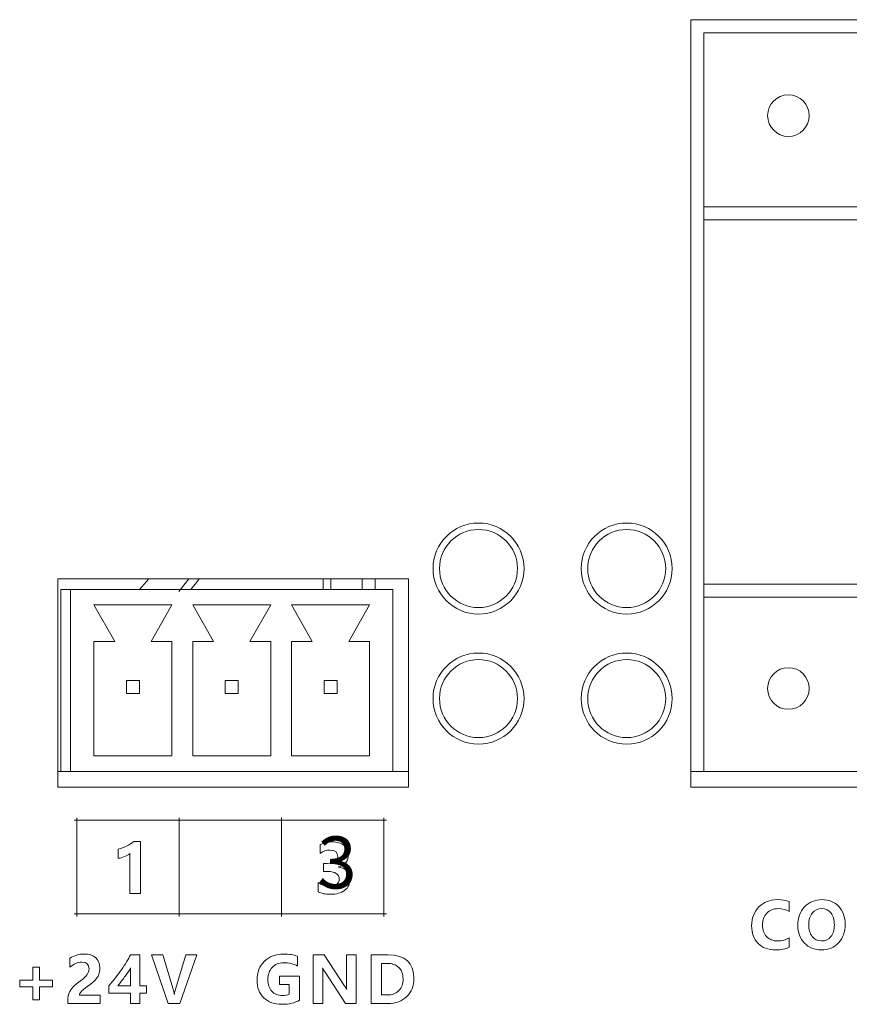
# Model space of a CAD drawing. Header units: millimetres. Extents: x -2516 to -1354, y 370 to 1898.
# Tile 38 of 53: x -2061 to -2029, y 987 to 1025. Entities that reach past the tile are written whole.
import ezdxf

# ---------------------------------------------------------------- set-up
doc = ezdxf.new("R2010")
doc.units = ezdxf.units.MM
doc.layers.add('FORMAT', color=7, linetype='Continuous')

msp = doc.modelspace()

# ---------------------------------------------------------------- linework, layer by layer
at = {"color": 7, "linetype": 'Continuous', "lineweight": 5}
for p, q in [((-2034.832, 1025.194), (-2034.832, 995.694)), ((-2026.332, 1025.194), (-2034.832, 1025.194)), ((-2034.334, 1024.694), (-1992.334, 1024.694)), ((-2034.334, 1017.994), (-2034.334, 1024.694)), ((-2034.334, 1017.994), (-1992.334, 1017.994)), ((-2034.334, 1017.494), (-2034.334, 1017.994)), ((-2034.334, 1017.494), (-1992.334, 1017.494)), ((-2034.334, 1003.494), (-2034.334, 1017.494)), ((-2059.184, 1003.694), (-2059.184, 995.694)), ((-2045.694, 1003.694), (-2059.184, 1003.694)), ((-2056.049, 1003.294), (-2055.685, 1003.694)), ((-2048.982, 1003.694), (-2048.982, 1003.294)), ((-2046.982, 1003.294), (-2046.982, 1003.694)), ((-2045.694, 995.694), (-2045.694, 1003.694)), ((-2034.334, 1003.494), (-1992.334, 1003.494)), ((-2034.334, 1002.994), (-2034.334, 1003.494)), ((-2059.069, 1003.294), (-2059.069, 996.294)), ((-2058.697, 1003.294), (-2059.069, 1003.294)), ((-2058.697, 1003.294), (-2046.297, 1003.294)), ((-2058.697, 996.294), (-2058.697, 1003.294)), ((-2046.297, 1003.294), (-2046.297, 996.294)), ((-2034.334, 1002.994), (-1992.334, 1002.994)), ((-2034.334, 996.294), (-2034.334, 1002.994)), ((-2054.797, 1002.694), (-2057.797, 1002.694)), ((-2057.797, 1002.694), (-2056.997, 1001.294)), ((-2055.597, 1001.294), (-2054.797, 1002.694)), ((-2053.997, 1002.694), (-2053.197, 1001.294)), ((-2050.997, 1002.694), (-2053.997, 1002.694)), ((-2051.797, 1001.294), (-2050.997, 1002.694)), ((-2050.197, 1002.694), (-2049.397, 1001.294)), ((-2047.197, 1002.694), (-2050.197, 1002.694)), ((-2047.997, 1001.294), (-2047.197, 1002.694)), ((-2057.797, 1001.294), (-2057.797, 996.894)), ((-2056.997, 1001.294), (-2057.797, 1001.294)), ((-2054.797, 1001.294), (-2055.597, 1001.294)), ((-2054.797, 996.894), (-2054.797, 1001.294)), ((-2053.197, 1001.294), (-2053.997, 1001.294)), ((-2053.997, 1001.294), (-2053.997, 996.894)), ((-2050.997, 1001.294), (-2051.797, 1001.294)), ((-2050.997, 996.894), (-2050.997, 1001.294)), ((-2050.197, 1001.294), (-2050.197, 996.894)), ((-2049.397, 1001.294), (-2050.197, 1001.294)), ((-2047.197, 1001.294), (-2047.997, 1001.294)), ((-2047.197, 996.894), (-2047.197, 1001.294)), ((-2056.547, 999.794), (-2056.547, 999.294)), ((-2056.047, 999.794), (-2056.547, 999.794)), ((-2056.047, 999.294), (-2056.047, 999.794)), ((-2052.247, 999.794), (-2052.747, 999.794)), ((-2052.747, 999.794), (-2052.747, 999.294)), ((-2052.247, 999.294), (-2052.247, 999.794)), ((-2048.447, 999.794), (-2048.947, 999.794)), ((-2048.947, 999.794), (-2048.947, 999.294)), ((-2048.447, 999.294), (-2048.447, 999.794)), ((-2056.547, 999.294), (-2056.047, 999.294)), ((-2052.747, 999.294), (-2052.247, 999.294)), ((-2048.947, 999.294), (-2048.447, 999.294)), ((-2057.797, 996.894), (-2054.797, 996.894)), ((-2053.997, 996.894), (-2050.997, 996.894)), ((-2050.197, 996.894), (-2047.197, 996.894)), ((-2059.184, 996.294), (-2058.697, 996.294)), ((-2046.297, 996.294), (-2058.697, 996.294)), ((-2046.297, 996.294), (-2045.694, 996.294)), ((-2034.832, 996.294), (-2034.334, 996.294)), ((-1992.334, 996.294), (-2034.334, 996.294)), ((-2059.184, 995.694), (-2045.694, 995.694)), ((-2034.832, 995.694), (-1991.832, 995.694))]:
    msp.add_line(p, q, dxfattribs=at)
at = {"color": 8, "linetype": 'Continuous', "lineweight": 5}
for p, q in [((-2054.15, 1003.694), (-2054.529, 1003.206)), ((-2048.682, 1003.294), (-2048.682, 1003.694)), ((-2047.482, 1003.694), (-2047.482, 1003.294))]:
    msp.add_line(p, q, dxfattribs=at)
at = {"color": 7, "linetype": 'Continuous', "lineweight": 5, "flags": 128}
msp.add_lwpolyline([(-2054.071, 1003.294), (-2053.856, 1003.562), (-2053.752, 1003.694)], dxfattribs=at)
at = {"color": 7, "linetype": 'Continuous', "lineweight": 5}
for centre, radius in [((-2031.084, 1021.506), 0.8), ((-2043.004, 1004.094), 1.75), ((-2037.304, 1004.094), 1.75), ((-2043.004, 1004.094), 1.5), ((-2037.304, 1004.094), 1.5), ((-2043.004, 999.094), 1.75), ((-2037.304, 999.094), 1.75), ((-2043.004, 999.094), 1.5), ((-2037.304, 999.094), 1.5), ((-2031.084, 999.482), 0.8)]:
    msp.add_circle(centre, radius, dxfattribs=at)
at = {"layer": 'FORMAT', "color": 7, "lineweight": 5}
for points, knots in [([(-2058.552, 994.415), (-2058.552, 994.415), (-2058.452, 994.415), (-2058.452, 994.415), (-2058.452, 994.415), (-2058.452, 994.415), (-2054.517, 994.415), (-2054.517, 994.415), (-2054.517, 994.415), (-2054.517, 994.415), (-2050.581, 994.415), (-2050.581, 994.415), (-2050.581, 994.415), (-2050.581, 994.415), (-2046.645, 994.415), (-2046.645, 994.415), (-2046.645, 994.415), (-2046.645, 994.415), (-2046.545, 994.415), (-2046.545, 994.415)], [0, 0, 0, 0, 0.166667, 0.166667, 0.166667, 0.166667, 0.333333, 0.333333, 0.333333, 0.333333, 0.5, 0.5, 0.5, 0.5, 0.666667, 0.666667, 0.666667, 0.666667, 1, 1, 1, 1]), ([(-2058.452, 990.721), (-2058.452, 990.721), (-2058.452, 990.821), (-2058.452, 990.821), (-2058.452, 990.821), (-2058.452, 990.821), (-2058.452, 994.415), (-2058.452, 994.415), (-2058.452, 994.415), (-2058.452, 994.415), (-2058.452, 994.515), (-2058.452, 994.515)], [0, 0, 0, 0, 0.25, 0.25, 0.25, 0.25, 0.5, 0.5, 0.5, 0.5, 1, 1, 1, 1]), ([(-2054.517, 990.721), (-2054.517, 990.721), (-2054.517, 990.821), (-2054.517, 990.821), (-2054.517, 990.821), (-2054.517, 990.821), (-2054.517, 994.415), (-2054.517, 994.415), (-2054.517, 994.415), (-2054.517, 994.415), (-2054.517, 994.515), (-2054.517, 994.515)], [0, 0, 0, 0, 0.25, 0.25, 0.25, 0.25, 0.5, 0.5, 0.5, 0.5, 1, 1, 1, 1]), ([(-2050.581, 990.721), (-2050.581, 990.721), (-2050.581, 990.821), (-2050.581, 990.821), (-2050.581, 990.821), (-2050.581, 990.821), (-2050.581, 994.415), (-2050.581, 994.415), (-2050.581, 994.415), (-2050.581, 994.415), (-2050.581, 994.515), (-2050.581, 994.515)], [0, 0, 0, 0, 0.25, 0.25, 0.25, 0.25, 0.5, 0.5, 0.5, 0.5, 1, 1, 1, 1]), ([(-2046.645, 990.721), (-2046.645, 990.721), (-2046.645, 990.821), (-2046.645, 990.821), (-2046.645, 990.821), (-2046.645, 990.821), (-2046.645, 994.415), (-2046.645, 994.415), (-2046.645, 994.415), (-2046.645, 994.415), (-2046.645, 994.515), (-2046.645, 994.515)], [0, 0, 0, 0, 0.25, 0.25, 0.25, 0.25, 0.5, 0.5, 0.5, 0.5, 1, 1, 1, 1]), ([(-2056.004, 993.594), (-2056.004, 993.594), (-2056.004, 991.603), (-2056.004, 991.603), (-2056.004, 991.603), (-2056.004, 991.603), (-2056.413, 991.603), (-2056.413, 991.603), (-2056.413, 991.603), (-2056.413, 991.603), (-2056.413, 993.136), (-2056.413, 993.136), (-2056.413, 993.136), (-2056.463, 993.093), (-2056.532, 993.053), (-2056.619, 993.018), (-2056.619, 993.018), (-2056.707, 992.984), (-2056.786, 992.962), (-2056.859, 992.954), (-2056.859, 992.954), (-2056.859, 992.954), (-2056.859, 993.302), (-2056.859, 993.302), (-2056.859, 993.302), (-2056.63, 993.369), (-2056.431, 993.467), (-2056.264, 993.594), (-2056.264, 993.594), (-2056.264, 993.594), (-2056.004, 993.594), (-2056.004, 993.594)], [0, 0, 0, 0, 0.111111, 0.111111, 0.111111, 0.111111, 0.222222, 0.222222, 0.222222, 0.222222, 0.333333, 0.333333, 0.333333, 0.333333, 0.444444, 0.444444, 0.444444, 0.444444, 0.555556, 0.555556, 0.555556, 0.555556, 0.666667, 0.666667, 0.666667, 0.666667, 0.777778, 0.777778, 0.777778, 0.777778, 1, 1, 1, 1]), ([(-2049.174, 992.027), (-2049.044, 991.93), (-2048.893, 991.881), (-2048.719, 991.881), (-2048.719, 991.881), (-2048.609, 991.881), (-2048.522, 991.906), (-2048.458, 991.954), (-2048.458, 991.954), (-2048.393, 992.003), (-2048.361, 992.072), (-2048.361, 992.162), (-2048.361, 992.162), (-2048.361, 992.254), (-2048.399, 992.324), (-2048.476, 992.373), (-2048.476, 992.373), (-2048.552, 992.421), (-2048.66, 992.446), (-2048.798, 992.446), (-2048.798, 992.446), (-2048.798, 992.446), (-2048.972, 992.446), (-2048.972, 992.446), (-2048.972, 992.446), (-2048.972, 992.446), (-2048.972, 992.759), (-2048.972, 992.759), (-2048.972, 992.759), (-2048.972, 992.759), (-2048.812, 992.759), (-2048.812, 992.759), (-2048.812, 992.759), (-2048.551, 992.759), (-2048.42, 992.847), (-2048.42, 993.023), (-2048.42, 993.023), (-2048.42, 993.189), (-2048.52, 993.272), (-2048.72, 993.272), (-2048.72, 993.272), (-2048.851, 993.272), (-2048.978, 993.229), (-2049.101, 993.144), (-2049.101, 993.144), (-2049.101, 993.144), (-2049.101, 993.479), (-2049.101, 993.479), (-2049.101, 993.479), (-2048.967, 993.549), (-2048.809, 993.584), (-2048.628, 993.584), (-2048.628, 993.584), (-2048.443, 993.584), (-2048.293, 993.541), (-2048.179, 993.456), (-2048.179, 993.456), (-2048.064, 993.371), (-2048.006, 993.253), (-2048.006, 993.102), (-2048.006, 993.102), (-2048.006, 992.847), (-2048.135, 992.687), (-2048.394, 992.622), (-2048.394, 992.622), (-2048.394, 992.622), (-2048.394, 992.615), (-2048.394, 992.615), (-2048.394, 992.615), (-2048.258, 992.6), (-2048.149, 992.551), (-2048.068, 992.467), (-2048.068, 992.467), (-2047.987, 992.382), (-2047.946, 992.28), (-2047.946, 992.159), (-2047.946, 992.159), (-2047.946, 991.974), (-2048.013, 991.829), (-2048.149, 991.725), (-2048.149, 991.725), (-2048.284, 991.621), (-2048.465, 991.569), (-2048.69, 991.569), (-2048.69, 991.569), (-2048.891, 991.569), (-2049.052, 991.602), (-2049.174, 991.669), (-2049.174, 991.669), (-2049.174, 991.669), (-2049.174, 992.027), (-2049.174, 992.027)], [0, 0, 0, 0, 0.041667, 0.041667, 0.041667, 0.041667, 0.083333, 0.083333, 0.083333, 0.083333, 0.125, 0.125, 0.125, 0.125, 0.166667, 0.166667, 0.166667, 0.166667, 0.208333, 0.208333, 0.208333, 0.208333, 0.25, 0.25, 0.25, 0.25, 0.291667, 0.291667, 0.291667, 0.291667, 0.333333, 0.333333, 0.333333, 0.333333, 0.375, 0.375, 0.375, 0.375, 0.416667, 0.416667, 0.416667, 0.416667, 0.458333, 0.458333, 0.458333, 0.458333, 0.5, 0.5, 0.5, 0.5, 0.541667, 0.541667, 0.541667, 0.541667, 0.583333, 0.583333, 0.583333, 0.583333, 0.625, 0.625, 0.625, 0.625, 0.666667, 0.666667, 0.666667, 0.666667, 0.708333, 0.708333, 0.708333, 0.708333, 0.75, 0.75, 0.75, 0.75, 0.791667, 0.791667, 0.791667, 0.791667, 0.833333, 0.833333, 0.833333, 0.833333, 0.875, 0.875, 0.875, 0.875, 0.916667, 0.916667, 0.916667, 0.916667, 1, 1, 1, 1]), ([(-2031.049, 989.533), (-2031.185, 989.466), (-2031.362, 989.433), (-2031.581, 989.433), (-2031.581, 989.433), (-2031.862, 989.433), (-2032.085, 989.516), (-2032.251, 989.685), (-2032.251, 989.685), (-2032.416, 989.854), (-2032.499, 990.078), (-2032.499, 990.359), (-2032.499, 990.359), (-2032.499, 990.654), (-2032.406, 990.895), (-2032.222, 991.083), (-2032.222, 991.083), (-2032.037, 991.27), (-2031.799, 991.364), (-2031.508, 991.364), (-2031.508, 991.364), (-2031.325, 991.364), (-2031.172, 991.341), (-2031.049, 991.293), (-2031.049, 991.293), (-2031.049, 991.293), (-2031.049, 990.908), (-2031.049, 990.908), (-2031.049, 990.908), (-2031.175, 990.982), (-2031.319, 991.019), (-2031.478, 991.019), (-2031.478, 991.019), (-2031.661, 991.019), (-2031.807, 990.961), (-2031.916, 990.845), (-2031.916, 990.845), (-2032.025, 990.728), (-2032.08, 990.575), (-2032.08, 990.387), (-2032.08, 990.387), (-2032.08, 990.204), (-2032.028, 990.056), (-2031.924, 989.945), (-2031.924, 989.945), (-2031.821, 989.833), (-2031.68, 989.777), (-2031.504, 989.777), (-2031.504, 989.777), (-2031.337, 989.777), (-2031.186, 989.817), (-2031.049, 989.898), (-2031.049, 989.898), (-2031.049, 989.898), (-2031.049, 989.533), (-2031.049, 989.533)], [0, 0, 0, 0, 0.066667, 0.066667, 0.066667, 0.066667, 0.133333, 0.133333, 0.133333, 0.133333, 0.2, 0.2, 0.2, 0.2, 0.266667, 0.266667, 0.266667, 0.266667, 0.333333, 0.333333, 0.333333, 0.333333, 0.4, 0.4, 0.4, 0.4, 0.466667, 0.466667, 0.466667, 0.466667, 0.533333, 0.533333, 0.533333, 0.533333, 0.6, 0.6, 0.6, 0.6, 0.666667, 0.666667, 0.666667, 0.666667, 0.733333, 0.733333, 0.733333, 0.733333, 0.8, 0.8, 0.8, 0.8, 0.866667, 0.866667, 0.866667, 0.866667, 1, 1, 1, 1]), ([(-2030.721, 990.374), (-2030.721, 990.667), (-2030.636, 990.905), (-2030.465, 991.089), (-2030.465, 991.089), (-2030.294, 991.272), (-2030.069, 991.364), (-2029.788, 991.364), (-2029.788, 991.364), (-2029.521, 991.364), (-2029.306, 991.275), (-2029.143, 991.098), (-2029.143, 991.098), (-2028.981, 990.92), (-2028.899, 990.692), (-2028.899, 990.413), (-2028.899, 990.413), (-2028.899, 990.122), (-2028.984, 989.886), (-2029.153, 989.705), (-2029.153, 989.705), (-2029.322, 989.523), (-2029.544, 989.433), (-2029.818, 989.433), (-2029.818, 989.433), (-2030.086, 989.433), (-2030.303, 989.52), (-2030.47, 989.696), (-2030.47, 989.696), (-2030.638, 989.872), (-2030.721, 990.098), (-2030.721, 990.374)], [0, 0, 0, 0, 0.111111, 0.111111, 0.111111, 0.111111, 0.222222, 0.222222, 0.222222, 0.222222, 0.333333, 0.333333, 0.333333, 0.333333, 0.444444, 0.444444, 0.444444, 0.444444, 0.555556, 0.555556, 0.555556, 0.555556, 0.666667, 0.666667, 0.666667, 0.666667, 0.777778, 0.777778, 0.777778, 0.777778, 1, 1, 1, 1]), ([(-2030.303, 990.396), (-2030.303, 990.214), (-2030.259, 990.066), (-2030.171, 989.95), (-2030.171, 989.95), (-2030.084, 989.835), (-2029.964, 989.777), (-2029.811, 989.777), (-2029.811, 989.777), (-2029.655, 989.777), (-2029.533, 989.833), (-2029.447, 989.943), (-2029.447, 989.943), (-2029.36, 990.054), (-2029.317, 990.202), (-2029.317, 990.389), (-2029.317, 990.389), (-2029.317, 990.583), (-2029.359, 990.737), (-2029.443, 990.85), (-2029.443, 990.85), (-2029.527, 990.963), (-2029.646, 991.019), (-2029.8, 991.019), (-2029.8, 991.019), (-2029.956, 991.019), (-2030.079, 990.962), (-2030.169, 990.845), (-2030.169, 990.845), (-2030.258, 990.73), (-2030.303, 990.58), (-2030.303, 990.396)], [0, 0, 0, 0, 0.111111, 0.111111, 0.111111, 0.111111, 0.222222, 0.222222, 0.222222, 0.222222, 0.333333, 0.333333, 0.333333, 0.333333, 0.444444, 0.444444, 0.444444, 0.444444, 0.555556, 0.555556, 0.555556, 0.555556, 0.666667, 0.666667, 0.666667, 0.666667, 0.777778, 0.777778, 0.777778, 0.777778, 1, 1, 1, 1]), ([(-2058.552, 990.821), (-2058.552, 990.821), (-2058.452, 990.821), (-2058.452, 990.821), (-2058.452, 990.821), (-2058.452, 990.821), (-2054.517, 990.821), (-2054.517, 990.821), (-2054.517, 990.821), (-2054.517, 990.821), (-2050.581, 990.821), (-2050.581, 990.821), (-2050.581, 990.821), (-2050.581, 990.821), (-2046.645, 990.821), (-2046.645, 990.821), (-2046.645, 990.821), (-2046.645, 990.821), (-2046.545, 990.821), (-2046.545, 990.821)], [0, 0, 0, 0, 0.166667, 0.166667, 0.166667, 0.166667, 0.333333, 0.333333, 0.333333, 0.333333, 0.5, 0.5, 0.5, 0.5, 0.666667, 0.666667, 0.666667, 0.666667, 1, 1, 1, 1]), ([(-2058.354, 987.698), (-2058.354, 987.698), (-2057.562, 987.698), (-2057.562, 987.698), (-2057.562, 987.698), (-2057.562, 987.698), (-2057.562, 987.374), (-2057.562, 987.374), (-2057.562, 987.374), (-2057.562, 987.374), (-2058.804, 987.374), (-2058.804, 987.374), (-2058.804, 987.374), (-2058.804, 987.374), (-2058.804, 987.512), (-2058.804, 987.512), (-2058.804, 987.512), (-2058.804, 987.609), (-2058.786, 987.698), (-2058.75, 987.779), (-2058.75, 987.779), (-2058.715, 987.859), (-2058.666, 987.934), (-2058.603, 988.004), (-2058.603, 988.004), (-2058.54, 988.073), (-2058.443, 988.154), (-2058.311, 988.248), (-2058.311, 988.248), (-2058.19, 988.338), (-2058.106, 988.418), (-2058.058, 988.487), (-2058.058, 988.487), (-2058.01, 988.557), (-2057.985, 988.63), (-2057.985, 988.708), (-2057.985, 988.708), (-2057.985, 988.876), (-2058.077, 988.96), (-2058.26, 988.96), (-2058.26, 988.96), (-2058.421, 988.96), (-2058.575, 988.896), (-2058.721, 988.768), (-2058.721, 988.768), (-2058.721, 988.768), (-2058.721, 989.114), (-2058.721, 989.114), (-2058.721, 989.114), (-2058.558, 989.22), (-2058.375, 989.273), (-2058.171, 989.273), (-2058.171, 989.273), (-2057.984, 989.273), (-2057.837, 989.225), (-2057.728, 989.13), (-2057.728, 989.13), (-2057.62, 989.035), (-2057.566, 988.903), (-2057.566, 988.736), (-2057.566, 988.736), (-2057.566, 988.643), (-2057.582, 988.558), (-2057.613, 988.484), (-2057.613, 988.484), (-2057.644, 988.408), (-2057.69, 988.338), (-2057.749, 988.272), (-2057.749, 988.272), (-2057.809, 988.206), (-2057.904, 988.127), (-2058.035, 988.034), (-2058.035, 988.034), (-2058.161, 987.944), (-2058.246, 987.875), (-2058.289, 987.826), (-2058.289, 987.826), (-2058.333, 987.777), (-2058.354, 987.734), (-2058.354, 987.698)], [0, 0, 0, 0, 0.047619, 0.047619, 0.047619, 0.047619, 0.095238, 0.095238, 0.095238, 0.095238, 0.142857, 0.142857, 0.142857, 0.142857, 0.190476, 0.190476, 0.190476, 0.190476, 0.238095, 0.238095, 0.238095, 0.238095, 0.285714, 0.285714, 0.285714, 0.285714, 0.333333, 0.333333, 0.333333, 0.333333, 0.380952, 0.380952, 0.380952, 0.380952, 0.428571, 0.428571, 0.428571, 0.428571, 0.47619, 0.47619, 0.47619, 0.47619, 0.52381, 0.52381, 0.52381, 0.52381, 0.571429, 0.571429, 0.571429, 0.571429, 0.619048, 0.619048, 0.619048, 0.619048, 0.666667, 0.666667, 0.666667, 0.666667, 0.714286, 0.714286, 0.714286, 0.714286, 0.761905, 0.761905, 0.761905, 0.761905, 0.809524, 0.809524, 0.809524, 0.809524, 0.857143, 0.857143, 0.857143, 0.857143, 0.904762, 0.904762, 0.904762, 0.904762, 1, 1, 1, 1]), ([(-2056.035, 989.241), (-2056.035, 989.241), (-2056.035, 988.055), (-2056.035, 988.055), (-2056.035, 988.055), (-2056.035, 988.055), (-2055.77, 988.055), (-2055.77, 988.055), (-2055.77, 988.055), (-2055.77, 988.055), (-2055.77, 987.772), (-2055.77, 987.772), (-2055.77, 987.772), (-2055.77, 987.772), (-2056.035, 987.772), (-2056.035, 987.772), (-2056.035, 987.772), (-2056.035, 987.772), (-2056.035, 987.374), (-2056.035, 987.374), (-2056.035, 987.374), (-2056.035, 987.374), (-2056.389, 987.374), (-2056.389, 987.374), (-2056.389, 987.374), (-2056.389, 987.374), (-2056.389, 987.772), (-2056.389, 987.772), (-2056.389, 987.772), (-2056.389, 987.772), (-2057.223, 987.772), (-2057.223, 987.772), (-2057.223, 987.772), (-2057.223, 987.772), (-2057.223, 988.057), (-2057.223, 988.057), (-2057.223, 988.057), (-2057.05, 988.25), (-2056.889, 988.454), (-2056.738, 988.67), (-2056.738, 988.67), (-2056.586, 988.885), (-2056.472, 989.076), (-2056.395, 989.241), (-2056.395, 989.241), (-2056.395, 989.241), (-2056.035, 989.241), (-2056.035, 989.241)], [0, 0, 0, 0, 0.076923, 0.076923, 0.076923, 0.076923, 0.153846, 0.153846, 0.153846, 0.153846, 0.230769, 0.230769, 0.230769, 0.230769, 0.307692, 0.307692, 0.307692, 0.307692, 0.384615, 0.384615, 0.384615, 0.384615, 0.461538, 0.461538, 0.461538, 0.461538, 0.538462, 0.538462, 0.538462, 0.538462, 0.615385, 0.615385, 0.615385, 0.615385, 0.692308, 0.692308, 0.692308, 0.692308, 0.769231, 0.769231, 0.769231, 0.769231, 0.846154, 0.846154, 0.846154, 0.846154, 1, 1, 1, 1]), ([(-2053.841, 989.241), (-2053.841, 989.241), (-2054.49, 987.374), (-2054.49, 987.374), (-2054.49, 987.374), (-2054.49, 987.374), (-2054.94, 987.374), (-2054.94, 987.374), (-2054.94, 987.374), (-2054.94, 987.374), (-2055.58, 989.241), (-2055.58, 989.241), (-2055.58, 989.241), (-2055.58, 989.241), (-2055.151, 989.241), (-2055.151, 989.241), (-2055.151, 989.241), (-2055.151, 989.241), (-2054.747, 987.921), (-2054.747, 987.921), (-2054.747, 987.921), (-2054.727, 987.856), (-2054.714, 987.794), (-2054.71, 987.737), (-2054.71, 987.737), (-2054.71, 987.737), (-2054.702, 987.737), (-2054.702, 987.737), (-2054.702, 987.737), (-2054.696, 987.796), (-2054.682, 987.859), (-2054.661, 987.926), (-2054.661, 987.926), (-2054.661, 987.926), (-2054.257, 989.241), (-2054.257, 989.241), (-2054.257, 989.241), (-2054.257, 989.241), (-2053.841, 989.241), (-2053.841, 989.241)], [0, 0, 0, 0, 0.090909, 0.090909, 0.090909, 0.090909, 0.181818, 0.181818, 0.181818, 0.181818, 0.272727, 0.272727, 0.272727, 0.272727, 0.363636, 0.363636, 0.363636, 0.363636, 0.454545, 0.454545, 0.454545, 0.454545, 0.545455, 0.545455, 0.545455, 0.545455, 0.636364, 0.636364, 0.636364, 0.636364, 0.727273, 0.727273, 0.727273, 0.727273, 0.818182, 0.818182, 0.818182, 0.818182, 1, 1, 1, 1]), ([(-2049.888, 987.499), (-2050.07, 987.394), (-2050.294, 987.341), (-2050.561, 987.341), (-2050.561, 987.341), (-2050.858, 987.341), (-2051.093, 987.425), (-2051.265, 987.592), (-2051.265, 987.592), (-2051.437, 987.759), (-2051.523, 987.988), (-2051.523, 988.278), (-2051.523, 988.278), (-2051.523, 988.572), (-2051.428, 988.812), (-2051.239, 988.996), (-2051.239, 988.996), (-2051.05, 989.18), (-2050.8, 989.273), (-2050.491, 989.273), (-2050.491, 989.273), (-2050.291, 989.273), (-2050.117, 989.245), (-2049.968, 989.188), (-2049.968, 989.188), (-2049.968, 989.188), (-2049.968, 988.811), (-2049.968, 988.811), (-2049.968, 988.811), (-2050.113, 988.895), (-2050.29, 988.938), (-2050.499, 988.938), (-2050.499, 988.938), (-2050.679, 988.938), (-2050.825, 988.879), (-2050.937, 988.761), (-2050.937, 988.761), (-2051.048, 988.644), (-2051.104, 988.489), (-2051.104, 988.297), (-2051.104, 988.297), (-2051.104, 988.102), (-2051.054, 987.949), (-2050.953, 987.84), (-2050.953, 987.84), (-2050.852, 987.731), (-2050.715, 987.676), (-2050.54, 987.676), (-2050.54, 987.676), (-2050.436, 987.676), (-2050.352, 987.692), (-2050.286, 987.725), (-2050.286, 987.725), (-2050.286, 987.725), (-2050.286, 988.108), (-2050.286, 988.108), (-2050.286, 988.108), (-2050.286, 988.108), (-2050.663, 988.108), (-2050.663, 988.108), (-2050.663, 988.108), (-2050.663, 988.108), (-2050.663, 988.428), (-2050.663, 988.428), (-2050.663, 988.428), (-2050.663, 988.428), (-2049.888, 988.428), (-2049.888, 988.428), (-2049.888, 988.428), (-2049.888, 988.428), (-2049.888, 987.499), (-2049.888, 987.499)], [0, 0, 0, 0, 0.052632, 0.052632, 0.052632, 0.052632, 0.105263, 0.105263, 0.105263, 0.105263, 0.157895, 0.157895, 0.157895, 0.157895, 0.210526, 0.210526, 0.210526, 0.210526, 0.263158, 0.263158, 0.263158, 0.263158, 0.315789, 0.315789, 0.315789, 0.315789, 0.368421, 0.368421, 0.368421, 0.368421, 0.421053, 0.421053, 0.421053, 0.421053, 0.473684, 0.473684, 0.473684, 0.473684, 0.526316, 0.526316, 0.526316, 0.526316, 0.578947, 0.578947, 0.578947, 0.578947, 0.631579, 0.631579, 0.631579, 0.631579, 0.684211, 0.684211, 0.684211, 0.684211, 0.736842, 0.736842, 0.736842, 0.736842, 0.789474, 0.789474, 0.789474, 0.789474, 0.842105, 0.842105, 0.842105, 0.842105, 0.894737, 0.894737, 0.894737, 0.894737, 1, 1, 1, 1]), ([(-2047.709, 987.374), (-2047.709, 987.374), (-2048.117, 987.374), (-2048.117, 987.374), (-2048.117, 987.374), (-2048.117, 987.374), (-2048.907, 988.582), (-2048.907, 988.582), (-2048.907, 988.582), (-2048.948, 988.644), (-2048.978, 988.695), (-2048.997, 988.734), (-2048.997, 988.734), (-2048.997, 988.734), (-2049.003, 988.734), (-2049.003, 988.734), (-2049.003, 988.734), (-2048.995, 988.669), (-2048.992, 988.57), (-2048.992, 988.436), (-2048.992, 988.436), (-2048.992, 988.436), (-2048.992, 987.374), (-2048.992, 987.374), (-2048.992, 987.374), (-2048.992, 987.374), (-2049.369, 987.374), (-2049.369, 987.374), (-2049.369, 987.374), (-2049.369, 987.374), (-2049.369, 989.241), (-2049.369, 989.241), (-2049.369, 989.241), (-2049.369, 989.241), (-2048.935, 989.241), (-2048.935, 989.241), (-2048.935, 989.241), (-2048.935, 989.241), (-2048.173, 988.067), (-2048.173, 988.067), (-2048.173, 988.067), (-2048.122, 987.989), (-2048.091, 987.939), (-2048.08, 987.918), (-2048.08, 987.918), (-2048.08, 987.918), (-2048.074, 987.918), (-2048.074, 987.918), (-2048.074, 987.918), (-2048.082, 987.964), (-2048.086, 988.05), (-2048.086, 988.177), (-2048.086, 988.177), (-2048.086, 988.177), (-2048.086, 989.241), (-2048.086, 989.241), (-2048.086, 989.241), (-2048.086, 989.241), (-2047.709, 989.241), (-2047.709, 989.241), (-2047.709, 989.241), (-2047.709, 989.241), (-2047.709, 987.374), (-2047.709, 987.374)], [0, 0, 0, 0, 0.058824, 0.058824, 0.058824, 0.058824, 0.117647, 0.117647, 0.117647, 0.117647, 0.176471, 0.176471, 0.176471, 0.176471, 0.235294, 0.235294, 0.235294, 0.235294, 0.294118, 0.294118, 0.294118, 0.294118, 0.352941, 0.352941, 0.352941, 0.352941, 0.411765, 0.411765, 0.411765, 0.411765, 0.470588, 0.470588, 0.470588, 0.470588, 0.529412, 0.529412, 0.529412, 0.529412, 0.588235, 0.588235, 0.588235, 0.588235, 0.647059, 0.647059, 0.647059, 0.647059, 0.705882, 0.705882, 0.705882, 0.705882, 0.764706, 0.764706, 0.764706, 0.764706, 0.823529, 0.823529, 0.823529, 0.823529, 0.882353, 0.882353, 0.882353, 0.882353, 1, 1, 1, 1]), ([(-2047.128, 987.374), (-2047.128, 987.374), (-2047.128, 989.241), (-2047.128, 989.241), (-2047.128, 989.241), (-2047.128, 989.241), (-2046.482, 989.241), (-2046.482, 989.241), (-2046.482, 989.241), (-2045.819, 989.241), (-2045.488, 988.938), (-2045.488, 988.331), (-2045.488, 988.331), (-2045.488, 988.042), (-2045.581, 987.811), (-2045.766, 987.636), (-2045.766, 987.636), (-2045.952, 987.461), (-2046.191, 987.374), (-2046.485, 987.374), (-2046.485, 987.374), (-2046.485, 987.374), (-2047.128, 987.374), (-2047.128, 987.374)], [0, 0, 0, 0, 0.142857, 0.142857, 0.142857, 0.142857, 0.285714, 0.285714, 0.285714, 0.285714, 0.428571, 0.428571, 0.428571, 0.428571, 0.571429, 0.571429, 0.571429, 0.571429, 0.714286, 0.714286, 0.714286, 0.714286, 1, 1, 1, 1]), ([(-2059.389, 988.011), (-2059.389, 988.011), (-2059.893, 988.011), (-2059.893, 988.011), (-2059.893, 988.011), (-2059.893, 988.011), (-2059.893, 987.507), (-2059.893, 987.507), (-2059.893, 987.507), (-2059.893, 987.507), (-2060.146, 987.507), (-2060.146, 987.507), (-2060.146, 987.507), (-2060.146, 987.507), (-2060.146, 988.011), (-2060.146, 988.011), (-2060.146, 988.011), (-2060.146, 988.011), (-2060.652, 988.011), (-2060.652, 988.011), (-2060.652, 988.011), (-2060.652, 988.011), (-2060.652, 988.266), (-2060.652, 988.266), (-2060.652, 988.266), (-2060.652, 988.266), (-2060.146, 988.266), (-2060.146, 988.266), (-2060.146, 988.266), (-2060.146, 988.266), (-2060.146, 988.772), (-2060.146, 988.772), (-2060.146, 988.772), (-2060.146, 988.772), (-2059.893, 988.772), (-2059.893, 988.772), (-2059.893, 988.772), (-2059.893, 988.772), (-2059.893, 988.266), (-2059.893, 988.266), (-2059.893, 988.266), (-2059.893, 988.266), (-2059.389, 988.266), (-2059.389, 988.266), (-2059.389, 988.266), (-2059.389, 988.266), (-2059.389, 988.011), (-2059.389, 988.011)], [0, 0, 0, 0, 0.076923, 0.076923, 0.076923, 0.076923, 0.153846, 0.153846, 0.153846, 0.153846, 0.230769, 0.230769, 0.230769, 0.230769, 0.307692, 0.307692, 0.307692, 0.307692, 0.384615, 0.384615, 0.384615, 0.384615, 0.461538, 0.461538, 0.461538, 0.461538, 0.538462, 0.538462, 0.538462, 0.538462, 0.615385, 0.615385, 0.615385, 0.615385, 0.692308, 0.692308, 0.692308, 0.692308, 0.769231, 0.769231, 0.769231, 0.769231, 0.846154, 0.846154, 0.846154, 0.846154, 1, 1, 1, 1]), ([(-2056.878, 988.055), (-2056.878, 988.055), (-2056.389, 988.055), (-2056.389, 988.055), (-2056.389, 988.055), (-2056.389, 988.055), (-2056.389, 988.74), (-2056.389, 988.74), (-2056.389, 988.74), (-2056.428, 988.668), (-2056.483, 988.58), (-2056.555, 988.477), (-2056.555, 988.477), (-2056.627, 988.374), (-2056.735, 988.233), (-2056.878, 988.055)], [0, 0, 0, 0, 0.2, 0.2, 0.2, 0.2, 0.4, 0.4, 0.4, 0.4, 0.6, 0.6, 0.6, 0.6, 1, 1, 1, 1]), ([(-2046.73, 988.916), (-2046.73, 988.916), (-2046.73, 987.699), (-2046.73, 987.699), (-2046.73, 987.699), (-2046.73, 987.699), (-2046.512, 987.699), (-2046.512, 987.699), (-2046.512, 987.699), (-2046.324, 987.699), (-2046.175, 987.755), (-2046.068, 987.868), (-2046.068, 987.868), (-2045.96, 987.981), (-2045.906, 988.133), (-2045.906, 988.325), (-2045.906, 988.325), (-2045.906, 988.511), (-2045.963, 988.656), (-2046.075, 988.76), (-2046.075, 988.76), (-2046.187, 988.864), (-2046.334, 988.916), (-2046.514, 988.916), (-2046.514, 988.916), (-2046.514, 988.916), (-2046.73, 988.916), (-2046.73, 988.916)], [0, 0, 0, 0, 0.125, 0.125, 0.125, 0.125, 0.25, 0.25, 0.25, 0.25, 0.375, 0.375, 0.375, 0.375, 0.5, 0.5, 0.5, 0.5, 0.625, 0.625, 0.625, 0.625, 0.75, 0.75, 0.75, 0.75, 1, 1, 1, 1])]:
    msp.add_open_spline(points, degree=3, knots=knots, dxfattribs=at)

# ---------------------------------------------------------------- texts
at = {"lineweight": 5, "insert": (-2049.205, 993.795), "char_height": 2, "attachment_point": 1}
msp.add_mtext_dynamic_manual_height_columns('{\\fMicrosoft YaHei|b0|i0|c134|p34;3}', width=8.00379, gutter_width=17.5, heights=[0], dxfattribs=at)

doc.saveas('drawing.dxf')
